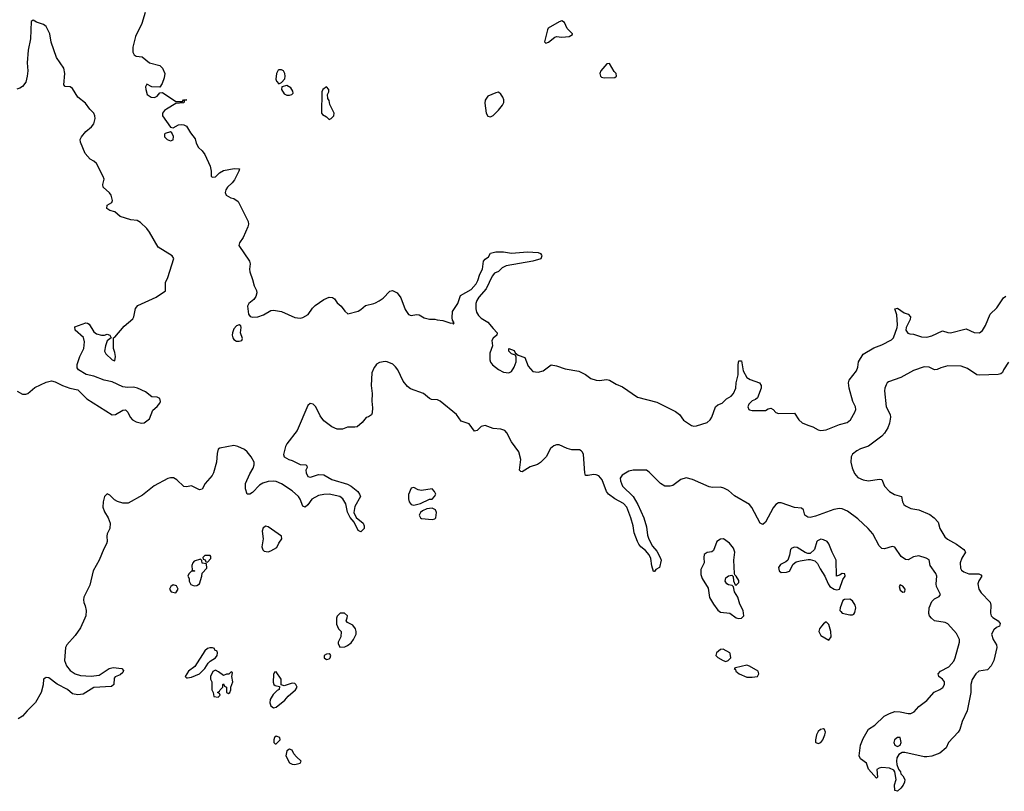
# Model space of a CAD drawing. Header units: inches. Extents: x 2396598 to 2566999, y 262085 to 451979.
# Tile 214 of 256: x 2507309 to 2514757, y 371502 to 377337. Entities that reach past the tile are written whole.
import ezdxf

# ---------------------------------------------------------------- set-up
doc = ezdxf.new("R2010")
doc.units = ezdxf.units.IN
doc.header["$MEASUREMENT"] = 0
doc.layers.add('C5307', color=7, linetype='Continuous')
doc.layers.add('C5317', color=7, linetype='Continuous')

msp = doc.modelspace()

# ---------------------------------------------------------------- linework, layer by layer
at = {"layer": 'C5307', "color": 5, "elevation": 20}
for points in [[(2508258.3, 377390), (2508232.6, 377307.4), (2508184.4, 377210), (2508164.3, 377130), (2508165.2, 377090), (2508174.9, 377070), (2508190, 377060.9), (2508235.3, 377055.3), (2508290.3, 377010.3), (2508370.6, 376990), (2508390.4, 376970), (2508407.7, 376930), (2508403.4, 376896.6), (2508386.4, 376853.6), (2508370, 376826), (2508310, 376829), (2508270, 376848.7), (2508262, 376830), (2508262.4, 376810), (2508274.8, 376770), (2508304.7, 376750), (2508330, 376747.2), (2508350, 376757.3), (2508370, 376784.7), (2508390, 376786.8), (2508490, 376718.8), (2508542, 376718), (2508548, 376730), (2508574, 376730), (2508554, 376726), (2508554, 376714), (2508552, 376710), (2508549, 376709), (2508490, 376702.7), (2508419.3, 376660.7), (2508404.6, 376650), (2508390.3, 376630), (2508390.3, 376610), (2508450, 376524.7), (2508470, 376518.8), (2508510, 376540.7), (2508530, 376544), (2508550, 376541), (2508570, 376531), (2508579.8, 376519.8), (2508601.4, 376481.4), (2508635.5, 376435.5), (2508644.1, 376404.1), (2508662, 376370), (2508690, 376344), (2508710, 376316), (2508750.6, 376230), (2508758.8, 376190), (2508758, 376150), (2508770, 376144.9), (2508790, 376148.4), (2508821.5, 376178.5), (2508850, 376197), (2508931.6, 376211.6), (2508971, 376210), (2508966, 376190), (2508933.4, 376126.6), (2508916.6, 376103.4), (2508881.6, 376070), (2508868.7, 376050), (2508864.4, 376030), (2508870.8, 376010), (2508906, 375990), (2508930, 375984.2), (2508960.7, 375960.7), (2509038.4, 375810), (2509040.4, 375790), (2509034.4, 375770), (2508998.7, 375690), (2508972.7, 375650), (2508968.2, 375630), (2509046.8, 375510), (2509051.8, 375490), (2509046.8, 375450), (2509049.6, 375430), (2509071.6, 375371.6), (2509083.3, 375323.3), (2509101.5, 375290), (2509104.1, 375270), (2509095.8, 375244.2), (2509079.3, 375220.7), (2509043.8, 375190), (2509032.4, 375170), (2509040.3, 375110), (2509052.8, 375092.7), (2509070, 375088.1), (2509110.3, 375090.2), (2509154.5, 375105.5), (2509210, 375138.7), (2509230, 375140.9), (2509290, 375129.2), (2509390, 375085.8), (2509430, 375080.2), (2509450, 375084.7), (2509491.9, 375108.1), (2509523.9, 375156.1), (2509545.5, 375174.5), (2509610, 375222), (2509650, 375237.4), (2509674.7, 375234.7), (2509690, 375225.5), (2509710, 375196.3), (2509741, 375170), (2509770, 375132), (2509792, 375112), (2509870, 375132.7), (2509890, 375144.4), (2509924.5, 375175.5), (2509988.7, 375190), (2510000, 375195.6)], [(2507290, 374527.7), (2507330, 374506.2), (2507354.9, 374505.1), (2507370, 374510.2), (2507424.7, 374555.3), (2507510, 374595.9), (2507550, 374605), (2507578, 374598), (2507634.4, 374570), (2507689.7, 374550.3), (2507750, 374536.9), (2507816.9, 374470), (2508010, 374349.2), (2508034, 374350), (2508090, 374384), (2508110, 374386), (2508127.9, 374367.9), (2508146, 374330), (2508162, 374310), (2508190, 374294.9), (2508230, 374284.9), (2508250, 374287.3), (2508290, 374318.8), (2508317.2, 374382.8), (2508350, 374410.8), (2508370, 374436), (2508374.7, 374450), (2508370, 374471.8), (2508350, 374482.7), (2508310, 374484), (2508262, 374522), (2508201.2, 374550), (2508170, 374557.7), (2508124.4, 374555.6), (2508090, 374561), (2508010, 374597.8), (2507949.3, 374610), (2507870, 374640.9), (2507812.6, 374652.6), (2507755.3, 374690), (2507743.2, 374703.2), (2507745.2, 374730), (2507765.2, 374790), (2507794.5, 374850), (2507800.1, 374900.1), (2507792.9, 374932.9), (2507729.4, 374990), (2507726, 375014), (2507810, 375044.9), (2507822.5, 375042.5), (2507834.7, 375034.7), (2507870, 374976), (2507890, 374960.7), (2507929, 374951), (2507950, 374951.3), (2507970, 374958), (2507991.3, 374950), (2508002, 374930), (2507970, 374908), (2507957.3, 374870), (2507950.8, 374830), (2507962, 374810), (2508010, 374763.8), (2508030, 374756), (2508034.5, 374790), (2508030, 374819), (2508018.4, 374850), (2508018, 374930), (2508030, 374936), (2508099.7, 375020.3), (2508164.4, 375075.6), (2508173.7, 375090), (2508186.1, 375153.9), (2508203.3, 375176.7), (2508340.5, 375239.5), (2508413.2, 375286.8), (2508412, 375350), (2508430, 375386), (2508476, 375530), (2508463.7, 375550), (2508357.4, 375617.4), (2508290, 375730.8), (2508270, 375757.3), (2508223.6, 375803.6), (2508197.2, 375817.2), (2508150, 375823.9), (2508069.3, 375849.3), (2508030, 375884.2), (2507990, 375893.3), (2507968.8, 375910), (2507970, 375934), (2508005.8, 375954.2), (2508011.4, 375968.6), (2508000.9, 376010), (2507988.3, 376028.3), (2507941.5, 376070), (2507938.7, 376090), (2507947.2, 376130), (2507940.4, 376150), (2507891.1, 376250), (2507870, 376266.9), (2507841.3, 376281.3), (2507803.8, 376323.8), (2507769.3, 376410), (2507766, 376430), (2507776.3, 376450), (2507809.2, 376490.8), (2507852.5, 376527.5), (2507870.3, 376549.7), (2507880.5, 376590), (2507878.4, 376610), (2507870, 376629.7), (2507838.8, 376658.8), (2507806.3, 376706.3), (2507749.9, 376749.9), (2507710, 376816.4), (2507690, 376828.3), (2507652.5, 376832.5), (2507644.2, 376844.2), (2507649.9, 376930.2), (2507643.4, 376970), (2507588.5, 377050), (2507546.4, 377166.4), (2507538.3, 377230), (2507510, 377285.1), (2507490, 377299.8), (2507437.7, 377317.7), (2507410, 377334), (2507396, 377324), (2507391.9, 377191.9), (2507373.5, 377106.5), (2507366.4, 377010), (2507370.2, 376950), (2507366.7, 376910), (2507354.8, 376865.2), (2507330, 376832.6), (2507310, 376818.2), (2507288.4, 376811.6)], [(2510000, 374719.8), (2509990, 374707.6), (2509973.6, 374666.4), (2509966.9, 374570), (2509975.1, 374510), (2509973.3, 374453.3), (2509977.8, 374402.3), (2509976.8, 374363.2), (2509970, 374348.7), (2509947.3, 374332.7), (2509930, 374328.7), (2509900.7, 374290), (2509861.4, 374258.6), (2509845.5, 374254.5), (2509790, 374255.8), (2509750, 374239.1), (2509710, 374239.8), (2509670, 374259.2), (2509610, 374302.7), (2509582, 374342), (2509548.5, 374410), (2509530, 374428.5), (2509506.5, 374433.5), (2509490, 374418.4), (2509409.5, 374230.5), (2509330.3, 374130), (2509320.3, 374110), (2509305.5, 374050), (2509311, 374030), (2509344.7, 374010), (2509370, 374003), (2509430, 373973), (2509474, 373970), (2509482, 373962), (2509484.7, 373950), (2509474, 373930), (2509475.5, 373910), (2509490, 373883), (2509510, 373876.4), (2509570, 373896.5), (2509610, 373895.2), (2509670, 373859.6), (2509790, 373823.6), (2509815.5, 373810), (2509866.8, 373770), (2509880.7, 373750), (2509886.8, 373730), (2509845.4, 373654.6), (2509838, 373610), (2509853.3, 373573.3), (2509907.3, 373530), (2509916.3, 373510), (2509914, 373490), (2509890, 373465.2), (2509870, 373475.3), (2509838.3, 373538.3), (2509810, 373572.3), (2509790, 373613.2), (2509776.5, 373676.5), (2509754.3, 373714.3), (2509730, 373732.3), (2509650, 373749.7), (2509610, 373747.3), (2509570, 373738.2), (2509518, 373710), (2509490, 373669.4), (2509470, 373649.4), (2509450, 373659.3), (2509431.1, 373710), (2509418, 373730), (2509370, 373774), (2509290, 373825.8), (2509250, 373843.8), (2509230, 373847.7), (2509190, 373844.5), (2509147.8, 373832.2), (2509124, 373816), (2509070, 373761.6), (2509050, 373749.4), (2509030, 373749), (2509018, 373790), (2509018.5, 373830), (2509050, 373903), (2509074.7, 373945.3), (2509082.9, 373970), (2509082.3, 373990), (2509061.4, 374030), (2509028.8, 374070), (2509010, 374085.7), (2508958.9, 374110), (2508930, 374116.6), (2508823.5, 374096.5), (2508811.4, 374088.6), (2508802.7, 374057.3), (2508797.3, 373990), (2508774.7, 373910), (2508764.9, 373890), (2508711.8, 373830), (2508690, 373786.6), (2508670, 373782.4), (2508610, 373812.4), (2508570, 373805.4), (2508550, 373808), (2508498.4, 373858.4), (2508472.1, 373872.1), (2508450, 373873.5), (2508430, 373867.3), (2508327.6, 373812.4), (2508237.7, 373742.3), (2508130, 373681.1), (2508090, 373679.8), (2508050, 373693.3), (2508026, 373706), (2507990, 373741.3), (2507970, 373751.5), (2507950.4, 373730), (2507939.6, 373690), (2507939, 373650), (2507950, 373616.3), (2507978.3, 373570), (2507994.6, 373530), (2507990.3, 373490), (2507972, 373450), (2507968.4, 373430), (2507970.4, 373390), (2507966.9, 373373.1), (2507944.7, 373335.3), (2507911, 373250), (2507865, 373170), (2507839, 373061), (2507795.6, 372970), (2507791.7, 372950), (2507794.6, 372930), (2507805.3, 372905.3), (2507812.3, 372870), (2507809.3, 372830), (2507802.3, 372810), (2507770, 372737.4), (2507730, 372680.5), (2507665.3, 372610), (2507656.5, 372590), (2507649.2, 372490.8), (2507662.3, 372450), (2507690, 372416.2), (2507730, 372390.2), (2507770, 372377.1), (2507850, 372372.7), (2507910, 372380.9), (2507987.3, 372430), (2508017.2, 372437.2), (2508082, 372430), (2508094.6, 372414.6), (2508090, 372401.2), (2508070, 372382.9), (2508032.4, 372367.6), (2508023.1, 372356.9), (2508020.5, 372310), (2508004.7, 372295.3), (2507870, 372286), (2507790, 372237.4), (2507750, 372232.4), (2507710, 372239.7), (2507671, 372271), (2507592.6, 372312.6), (2507530, 372359.1), (2507510, 372361.6), (2507501.7, 372358.3), (2507490.4, 372349.6), (2507488.1, 372308.1), (2507471.7, 372250), (2507430, 372173.2), (2507364.9, 372110), (2507330, 372069.6), (2507298.8, 372050)]]:
    msp.add_lwpolyline(points, dxfattribs=at)
at = {"layer": 'C5307', "color": 5}
for points, elevation in [([(2509290, 376958), (2509270, 376958), (2509264.7, 376955.3), (2509251.3, 376928.7), (2509246.4, 376886.4), (2509251.1, 376871.1), (2509270, 376852), (2509290, 376862), (2509314, 376890), (2509317.2, 376910), (2509314, 376930), (2509306, 376950)], 40), ([(2509330, 376839), (2509291.3, 376828.7), (2509290.8, 376810), (2509310, 376774.8), (2509330, 376766), (2509350, 376764.9), (2509368, 376770), (2509378, 376782), (2509376.5, 376796.5), (2509360.2, 376820.2)], 40), ([(2509630, 376828), (2509602, 376810), (2509594, 376790), (2509592, 376630), (2509599.6, 376619.6), (2509630, 376602), (2509650, 376582), (2509666, 376590), (2509686, 376610), (2509688, 376630), (2509655.3, 376695.3), (2509650, 376726), (2509640.4, 376740.4), (2509638, 376770), (2509648, 376790), (2509648, 376810)], 40), ([(2508450, 376489.5), (2508410, 376476.9), (2508404, 376470), (2508403.9, 376450), (2508426, 376430), (2508450, 376421.5), (2508470, 376427.7), (2508473.7, 376453.7), (2508461.2, 376481.2)], 20), ([(2508970, 375029), (2508950, 375021.2), (2508930, 374999), (2508918.4, 374970), (2508915.8, 374950), (2508921.3, 374930), (2508930, 374919.3), (2508950, 374905.7), (2508970, 374904.9), (2508988.7, 374910), (2508994.8, 374925.2), (2508979.6, 374970), (2508985.2, 375010), (2508982, 375022)], 20), ([(2509170, 373506.6), (2509150, 373493.2), (2509144.4, 373470), (2509150.5, 373410), (2509142, 373350), (2509148, 373328), (2509158.8, 373318.8), (2509190, 373314), (2509210, 373319.1), (2509254.2, 373345.8), (2509270, 373378), (2509292.7, 373410), (2509289.2, 373430), (2509190, 373500.7)], 40), ([(2508678, 373258), (2508630, 373242), (2508618, 373230), (2508611.3, 373210), (2508614, 373174), (2508634, 373170), (2508630, 373166), (2508610, 373166), (2508590, 373146), (2508582, 373130), (2508591.6, 373111.6), (2508592, 373090), (2508604.7, 373064.7), (2508630, 373056), (2508650, 373057.3), (2508670, 373072), (2508688, 373130), (2508688.4, 373151.6), (2508726, 373190), (2508722, 373222), (2508690, 373226), (2508687.3, 373247.3)], 40), ([(2508750, 373286), (2508710, 373286), (2508694, 373270), (2508698, 373258), (2508712.7, 373252.7), (2508718, 373238), (2508730, 373234), (2508756.4, 373263.6), (2508756.4, 373276.4)], 40), ([(2508470, 373062), (2508452, 373050), (2508442, 373030), (2508454, 373010), (2508490, 373002), (2508508, 373030), (2508494.6, 373054.6)], 40), ([(2509766, 372850), (2509734, 372850), (2509710, 372826), (2509704.7, 372810), (2509704.7, 372764.7), (2509722, 372730), (2509742, 372710), (2509738, 372670), (2509718, 372630), (2509719.6, 372619.6), (2509732, 372592), (2509770, 372594.8), (2509790, 372604), (2509815.9, 372624.1), (2509834, 372650), (2509854, 372690), (2509855.3, 372710), (2509848.7, 372730), (2509830, 372758), (2509790, 372778), (2509778, 372790), (2509787.3, 372812.7), (2509788, 372830)], 40), ([(2508767.3, 372587.3), (2508747.3, 372587.3), (2508730, 372582), (2508710, 372564), (2508634.2, 372445.8), (2508586, 372410), (2508561, 372370), (2508570, 372361), (2508579.8, 372359.8), (2508610, 372364.9), (2508670, 372391.3), (2508709.2, 372430), (2508734, 372470), (2508750, 372486), (2508790, 372512), (2508802, 372530), (2508806, 372550), (2508802, 372562), (2508786, 372570), (2508782, 372582)], 40), ([(2509650, 372542), (2509630, 372539), (2509612, 372530), (2509612, 372510), (2509630, 372498), (2509650, 372502.8), (2509657.2, 372510), (2509662, 372530), (2509657.2, 372537.2)], 40), ([(2508790, 372418), (2508771.3, 372408.7), (2508752, 372370), (2508752, 372350), (2508762, 372330), (2508762, 372270), (2508774, 372250), (2508778, 372218), (2508810, 372214), (2508826, 372230), (2508822, 372242), (2508806, 372250), (2508822, 372258), (2508826, 372270), (2508846, 372290), (2508846, 372310), (2508850, 372314), (2508858, 372298), (2508874, 372290), (2508874, 372250), (2508890, 372242), (2508898, 372250), (2508906, 372270), (2508906, 372290), (2508921.2, 372330), (2508915.3, 372370), (2508918, 372398), (2508910, 372406), (2508892, 372388), (2508872.7, 372387.3), (2508850, 372378), (2508814, 372406)], 40), ([(2509250, 372406), (2509238, 372402), (2509230, 372386), (2509226, 372326), (2509232, 372310), (2509241, 372301), (2509274, 372294), (2509272, 372272), (2509256, 372264), (2509226, 372234), (2509204.5, 372195.5), (2509200.7, 372170), (2509208.7, 372148.7), (2509230, 372134), (2509250, 372139.3), (2509315.6, 372190), (2509339.7, 372220.3), (2509396, 372270), (2509409, 372290), (2509399.3, 372310), (2509390, 372318), (2509370, 372319.3), (2509310, 372299), (2509286, 372306), (2509288, 372350)], 40), ([(2509250, 371919.3), (2509236, 371910), (2509231.3, 371890), (2509232, 371872), (2509242, 371862), (2509250, 371862), (2509279, 371890), (2509276, 371910)], 40), ([(2509350, 371821.2), (2509330, 371808), (2509322.8, 371770), (2509350, 371718), (2509370, 371706), (2509390, 371704.7), (2509430, 371714), (2509438, 371730), (2509402, 371762), (2509384.1, 371784.1), (2509370, 371813.2)], 40)]:
    msp.add_lwpolyline(points, close=True, dxfattribs=dict(at, elevation=elevation))
at = {"layer": 'C5317', "color": 5}
for points, elevation in [([(2511410, 377327.3), (2511390, 377321.6), (2511308.1, 377271.9), (2511300.9, 377259.1), (2511278.8, 377170), (2511290, 377158.8), (2511310, 377167), (2511356.1, 377203.9), (2511370, 377208.5), (2511410, 377204.9), (2511466, 377210), (2511490, 377224.7), (2511492, 377230), (2511451.1, 377271.1), (2511430, 377314.5)], 40), ([(2511770, 377005.2), (2511750, 377002.7), (2511704.4, 376950), (2511697.1, 376930), (2511703, 376910), (2511710, 376902), (2511730, 376897.1), (2511810, 376900.7), (2511824, 376910), (2511821.2, 376930), (2511805.8, 376945.8)], 40), ([(2510930, 376789.2), (2510910, 376784.5), (2510850, 376757.2), (2510830, 376728), (2510826.6, 376706.6), (2510838.4, 376630), (2510850, 376607.7), (2510870, 376603), (2510890, 376613.4), (2510930, 376653.4), (2510962.7, 376690), (2510972.3, 376710), (2510972, 376730), (2510964.5, 376750), (2510950, 376773.2)], 40), ([(2510290, 373798), (2510270, 373795.3), (2510250, 373746), (2510250, 373714), (2510256, 373690), (2510270, 373671.3), (2510290, 373666.8), (2510342, 373678), (2510408.9, 373711.1), (2510430, 373712), (2510448, 373730), (2510458, 373750), (2510448, 373770), (2510428.4, 373788.4), (2510350, 373777.2), (2510322.7, 373782.7)], 40), ([(2510430, 373642), (2510390, 373638), (2510356.9, 373623.1), (2510342, 373610), (2510332, 373590), (2510342, 373570), (2510350, 373566), (2510430, 373558), (2510450, 373562), (2510458, 373570), (2510462, 373610), (2510455.3, 373630)], 40), ([(2512633.2, 373410), (2512610, 373409.6), (2512583.8, 373390), (2512557.8, 373322.2), (2512546.1, 373313.9), (2512510, 373308.2), (2512487.3, 373292.7), (2512483.5, 373270), (2512486.7, 373230), (2512461.5, 373178.5), (2512461.3, 373141.3), (2512472.1, 373112.1), (2512517.2, 373037.2), (2512527.3, 372967.3), (2512556.3, 372916.3), (2512591.2, 372871.2), (2512610, 372857), (2512681, 372850), (2512730, 372814), (2512750, 372808.7), (2512770, 372810.4), (2512786, 372830), (2512782.7, 372870), (2512757.8, 372917.8), (2512741, 372970), (2512717.6, 373010), (2512709.3, 373049.3), (2512697.5, 373057.5), (2512670, 373062.4), (2512659.5, 373070), (2512646.9, 373090), (2512650, 373115.5), (2512670, 373130.6), (2512696, 373136), (2512706.4, 373126.4), (2512710, 373094), (2512722, 373062), (2512730, 373061), (2512750, 373082), (2512750, 373095.3), (2512730, 373128), (2512718, 373138), (2512715.3, 373150), (2512711.4, 373248.6), (2512719.7, 373310), (2512710, 373341.2), (2512679.3, 373379.3)], 40), ([(2513370, 373407.8), (2513343.8, 373396.2), (2513338, 373390), (2513320.7, 373330), (2513290, 373301.2), (2513270, 373299.3), (2513250, 373306.6), (2513190, 373346.6), (2513170, 373349.3), (2513150, 373341.2), (2513138.8, 373330), (2513132.8, 373287.2), (2513118.8, 373250), (2513103.8, 373236.2), (2513063.7, 373216.3), (2513050, 373195.3), (2513054, 373170), (2513070, 373156.3), (2513110, 373158), (2513133.6, 373166.4), (2513160.8, 373219.2), (2513184, 373236), (2513214.2, 373245.8), (2513273.7, 373253.7), (2513290, 373254), (2513323.7, 373243.7), (2513344.9, 373224.9), (2513364.2, 373184.2), (2513399.5, 373130), (2513424.4, 373070), (2513438, 373050), (2513470, 373030.4), (2513490, 373025.5), (2513510, 373031), (2513536.6, 373103.4), (2513554, 373130), (2513550, 373146), (2513530, 373148.7), (2513510, 373135.3), (2513489, 373129), (2513484.7, 373250), (2513454, 373310), (2513430, 373374.5), (2513416.2, 373390), (2513390, 373402.6)], 40), ([(2513970, 373062), (2513962.8, 373050), (2513970, 373022), (2513990, 373006.8), (2514006, 373010), (2514008, 373030), (2513990, 373054)], 40), ([(2513590, 372954.5), (2513548.3, 372951.7), (2513535.2, 372944.8), (2513514.9, 372890), (2513514, 372870), (2513520.4, 372860.4), (2513532, 372850), (2513590, 372836.3), (2513610, 372836), (2513619.3, 372840.7), (2513626.8, 372853.2), (2513633.6, 372890), (2513629.6, 372910), (2513610, 372941.2)], 40), ([(2513410, 372782.7), (2513390, 372769.4), (2513374.9, 372750), (2513360.5, 372730), (2513355.5, 372710), (2513370, 372680.7), (2513430, 372644), (2513447.3, 372670), (2513445.4, 372710), (2513430, 372764)], 40), ([(2512630, 372578), (2512610, 372575.1), (2512580.7, 372550), (2512574.8, 372530), (2512590, 372514.8), (2512630, 372491), (2512650, 372484.7), (2512668.9, 372491.1), (2512688, 372510), (2512684.7, 372544.7), (2512682, 372550)], 40), ([(2512810, 372456), (2512723.6, 372436.4), (2512714, 372430), (2512723.6, 372423.6), (2512726, 372410), (2512752, 372390), (2512810, 372364.9), (2512850, 372365.5), (2512890, 372371.3), (2512899.3, 372390), (2512896, 372410), (2512830, 372449.2)], 40), ([(2513390, 371974.5), (2513367.3, 371970), (2513350, 371955.1), (2513337.6, 371930), (2513328.8, 371890), (2513330, 371874), (2513330.7, 371870.7), (2513350, 371863.8), (2513370, 371870.6), (2513385.1, 371890), (2513400.7, 371930), (2513404.5, 371950), (2513397.2, 371970)], 40), ([(2513950, 371909), (2513926, 371890), (2513922.8, 371870), (2513930, 371852), (2513950, 371841), (2513970, 371852), (2513977.2, 371870), (2513968.4, 371908.4)], 20)]:
    msp.add_lwpolyline(points, close=True, dxfattribs=dict(at, elevation=elevation))
at = {"layer": 'C5317', "color": 5, "elevation": 20}
for points in [[(2510000, 375195.6), (2510029.2, 375210), (2510059.5, 375230), (2510110, 375284.9), (2510130, 375288), (2510164, 375270), (2510192.8, 375232.7), (2510226.2, 375146.2), (2510250, 375106.8), (2510270, 375098.8), (2510310, 375106.8), (2510330, 375106), (2510370, 375081), (2510410, 375071.3), (2510450, 375071.3), (2510466, 375066), (2510510, 375063), (2510570, 375043), (2510583.6, 375043.6), (2510590, 375034), (2510594.6, 375045.4), (2510584.1, 375064.1), (2510581.3, 375081.3), (2510582.4, 375130), (2510622.6, 375190), (2510642.6, 375250), (2510723.2, 375296.8), (2510761.5, 375338.5), (2510774.8, 375365.2), (2510788.8, 375411.2), (2510811.1, 375450), (2510818, 375510), (2510830, 375526.8), (2510856.5, 375543.5), (2510870, 375571), (2510910, 375580.7), (2510970, 375580.5), (2511030, 375570.5), (2511150, 375581.3), (2511230, 375576.4), (2511248.3, 375568.3), (2511256.5, 375556.5), (2511259.3, 375550), (2511251.3, 375528.7), (2511190.2, 375509.8), (2510990, 375476), (2510959.7, 375460.3), (2510930, 375433), (2510900.8, 375419.2), (2510882.2, 375397.8), (2510837.4, 375302.6), (2510782.7, 375237.3), (2510767.8, 375212.2), (2510760.2, 375190), (2510758.8, 375150), (2510764.7, 375124.7), (2510778.9, 375098.9), (2510800.3, 375080.3), (2510850.3, 375050.3), (2510890, 375000.7), (2510921, 374970), (2510918, 374950), (2510890, 374928), (2510881, 374910), (2510886, 374870), (2510864.7, 374815.3), (2510865.2, 374765.2), (2510870, 374747.7), (2510886.5, 374726.5), (2510930, 374690.4), (2510970, 374672.4), (2511010, 374666), (2511030, 374677.3), (2511049.5, 374710), (2511064.5, 374750), (2511064.7, 374784.7), (2511059, 374799), (2511029.3, 374809.3), (2511009.4, 374829.4), (2511010, 374851.3), (2511050, 374834.8), (2511058, 374818), (2511080.7, 374800.7), (2511130, 374782), (2511156.7, 374716.7), (2511190, 374677.3), (2511230, 374672.4), (2511270, 374681.6), (2511330, 374726.8), (2511370, 374719.3), (2511435.3, 374695.3), (2511538, 374678), (2511590, 374652.9), (2511630, 374624.2), (2511669.6, 374610.4), (2511692.8, 374607.2), (2511750, 374615.3), (2511770, 374611.8), (2511821.8, 374581.8), (2511870, 374561.1), (2511983.1, 374483.1), (2512130, 374444.3), (2512270, 374372.9), (2512300.2, 374350), (2512330, 374307.4), (2512390, 374267.4), (2512410, 374263.1), (2512430, 374266.3), (2512510, 374291.7), (2512532.6, 374310), (2512544, 374330), (2512571.6, 374408.4), (2512590, 374424), (2512622, 374438), (2512655.1, 374470), (2512690.7, 374489.3), (2512709.8, 374510.2), (2512727.6, 374550), (2512730, 374591.3), (2512743.5, 374650), (2512744.4, 374730), (2512750, 374756), (2512770, 374756), (2512780.8, 374680.8), (2512810, 374630.4), (2512835.8, 374615.8), (2512906, 374590), (2512918, 374570), (2512919.3, 374550), (2512890, 374477.2), (2512875.3, 374464.7), (2512850, 374454), (2512823.7, 374430), (2512817.6, 374410), (2512823.8, 374390), (2512830, 374385.3), (2512850, 374381.1), (2512930, 374380.3), (2512950, 374382.4), (2512970, 374393.4), (2512990, 374398), (2513010, 374388), (2513030, 374365.5), (2513050, 374358.4), (2513170, 374362), (2513203.7, 374310), (2513229.3, 374289.3), (2513270, 374270.3), (2513310, 374258.7), (2513350, 374235.3), (2513370, 374230.3), (2513410, 374235.2), (2513510, 374276.5), (2513569.6, 374290.3), (2513593.6, 374310), (2513627.1, 374370), (2513633.1, 374390), (2513631, 374410), (2513612.2, 374450), (2513582.8, 374550), (2513578, 374590), (2513583.5, 374610), (2513639.5, 374680.5), (2513649.8, 374710), (2513655, 374750), (2513690, 374808.7), (2513770, 374856.5), (2513830, 374876.9), (2513904.1, 374915.9), (2513918, 374930), (2513946.9, 375010), (2513949.7, 375030), (2513945.1, 375105.1), (2513928.7, 375151.3), (2513950, 375156), (2514000.5, 375120.5), (2514030.8, 375110), (2514047.7, 375090), (2514046, 375070), (2514015.5, 375010), (2514012.7, 374990), (2514027.4, 374967.4), (2514041.8, 374961.8), (2514070, 374958.3), (2514130, 374939.6), (2514170, 374936), (2514210, 374945.3), (2514290, 374984), (2514330, 374970.4), (2514350, 374968.7), (2514470, 374999.1), (2514530, 374970.2), (2514570, 374968.5), (2514593.5, 374986.5), (2514616.2, 375023.8), (2514649.6, 375110), (2514701.2, 375158.8), (2514750, 375233.4), (2514770, 375246)], [(2514790, 374748), (2514751.3, 374690), (2514744.7, 374670), (2514730, 374659), (2514710, 374653.2), (2514570, 374648), (2514549.4, 374650), (2514479, 374699), (2514430, 374717.7), (2514330, 374718.7), (2514276.2, 374703.8), (2514250, 374691.2), (2514230, 374689.8), (2514188.6, 374708.6), (2514150, 374712.8), (2514070, 374682.9), (2513974, 374630), (2513881.6, 374598.4), (2513870.3, 374589.7), (2513863.2, 374576.8), (2513853.7, 374550), (2513852, 374530), (2513863.8, 374410), (2513893.8, 374350), (2513895.6, 374330), (2513890, 374285.2), (2513876.9, 374250), (2513851.1, 374210), (2513830, 374187.8), (2513729.4, 374110.6), (2513670, 374092.3), (2513642.3, 374077.7), (2513609.5, 374050.5), (2513598.4, 374030), (2513595.2, 373990), (2513606.9, 373946.9), (2513624.1, 373904.1), (2513650, 373874.7), (2513690, 373857.8), (2513730, 373848.9), (2513810, 373863.1), (2513830, 373860.5), (2513851.4, 373810), (2513888, 373768), (2513927, 373747), (2513979.3, 373730), (2513986.7, 373690), (2513998, 373670), (2514010, 373659.6), (2514050, 373639.7), (2514110, 373631.1), (2514193.9, 373593.9), (2514226.7, 373570), (2514256.5, 373536.5), (2514270.3, 373490), (2514306.6, 373426.6), (2514328, 373408), (2514395.3, 373370), (2514451.5, 373331.5), (2514459.5, 373319.5), (2514463.8, 373310), (2514435.1, 373264.9), (2514422.9, 373230), (2514425, 373190), (2514434.1, 373174.1), (2514450, 373161.3), (2514490, 373146.5), (2514565.5, 373145.5), (2514579.9, 373139.9), (2514586.8, 373130), (2514565.5, 373094.5), (2514558, 373070), (2514565.3, 373030), (2514582.1, 373002.1), (2514651.3, 372931.3), (2514655.3, 372910), (2514653.1, 372850), (2514658.4, 372830), (2514670, 372815.5), (2514711, 372790), (2514726, 372770), (2514722, 372750), (2514699.3, 372740.7), (2514678.3, 372721.7), (2514661.6, 372690), (2514672.2, 372650), (2514699.5, 372610), (2514701.3, 372590), (2514678.4, 372490), (2514657.1, 372450), (2514630, 372419.3), (2514564, 372410), (2514543, 372390), (2514513.7, 372346.3), (2514503.7, 372310), (2514505.3, 372250), (2514477.3, 372110), (2514439, 372030), (2514420.3, 371970), (2514408.5, 371950), (2514336.3, 371870), (2514317.3, 371830), (2514270, 371789.8), (2514210, 371767.7), (2514170, 371761.5), (2514150, 371762), (2514004, 371796), (2513984.5, 371795.5), (2513959.3, 371780.7), (2513945.5, 371754.5), (2513941.6, 371730), (2513943.8, 371703.8), (2513957.3, 371670), (2513972.4, 371650), (2513975.2, 371635.2), (2513990, 371618.8), (2514004.9, 371590), (2514002.8, 371570), (2513992.5, 371547.5), (2513975.5, 371524.5), (2513950, 371502), (2513928.4, 371508.4), (2513927, 371550), (2513939.3, 371590), (2513929.4, 371649.4), (2513922, 371662), (2513890, 371676), (2513830, 371682), (2513810, 371678), (2513792, 371668), (2513798, 371610), (2513790, 371602), (2513730, 371668.7), (2513714, 371714), (2513670, 371748.7), (2513659.3, 371770), (2513669.5, 371850), (2513690, 371901), (2513730, 371970.8), (2513778.6, 372001.4), (2513849.3, 372070), (2513890, 372090.4), (2513930, 372104.9), (2513970, 372103), (2514030, 372090.4), (2514050, 372090.5), (2514076.3, 372103.7), (2514110, 372142.8), (2514171.7, 372188.3), (2514227.2, 372252.8), (2514270, 372272.4), (2514292.1, 372287.9), (2514304.2, 372310), (2514304.2, 372330), (2514289.8, 372349.8), (2514262.7, 372370), (2514258, 372390), (2514275.1, 372410), (2514337, 372443), (2514374.4, 372485.6), (2514386.2, 372510), (2514417.2, 372630), (2514418, 372650), (2514395.9, 372695.9), (2514330, 372768.5), (2514310, 372777.2), (2514230, 372791.3), (2514205.6, 372810), (2514191.5, 372830), (2514186.3, 372846.3), (2514189.8, 372890), (2514210, 372936), (2514230, 372957.4), (2514264.7, 372975.3), (2514275.1, 372990), (2514245.1, 373050), (2514242.4, 373070), (2514246.6, 373130), (2514240.5, 373150), (2514197, 373210), (2514190, 373252.3), (2514166, 373266), (2514110, 373283.1), (2514070, 373275.6), (2514030, 373253.3), (2514010, 373253.6), (2513978, 373278), (2513930, 373349.3), (2513910, 373353.6), (2513850, 373335.1), (2513830, 373338.4), (2513810, 373359.3), (2513762, 373450), (2513728.7, 373490), (2513650, 373562.2), (2513570, 373619.2), (2513530, 373639.1), (2513510, 373639.8), (2513468.2, 373631.8), (2513330, 373581.6), (2513290, 373572.3), (2513270, 373576), (2513249, 373590), (2513238, 373630), (2513222, 373642), (2513170, 373649.2), (2513070, 373682.4), (2513050, 373683), (2513030, 373671.5), (2513010, 373646.6), (2512950, 373537), (2512930, 373519.5), (2512910, 373529.6), (2512848.2, 373648.2), (2512830, 373669.8), (2512716.3, 373736.3), (2512670, 373776.2), (2512634.6, 373794.6), (2512610, 373801.3), (2512550, 373799.6), (2512524.9, 373804.9), (2512399.8, 373859.8), (2512350, 373871.6), (2512310, 373859), (2512250, 373815.2), (2512230, 373808.8), (2512190, 373810.5), (2512155.9, 373830), (2512070, 373916.1), (2512050, 373930.9), (2511949, 373931), (2511918.2, 373921.8), (2511866.3, 373893.7), (2511852.7, 373870), (2511854, 373850), (2511869, 373810), (2511949.2, 373730), (2511986.2, 373670), (2512030.2, 373570), (2512050, 373501), (2512058.1, 373438.1), (2512068.6, 373408.6), (2512095.6, 373355.6), (2512130, 373318), (2512155.3, 373270), (2512162.4, 373250), (2512150, 373195.3), (2512121.4, 373178.6), (2512110, 373164), (2512104.7, 373164.7), (2512090, 373208), (2512082.5, 373262.5), (2512071.1, 373291.1), (2512043.7, 373323.7), (2512008.5, 373350), (2511992.2, 373370), (2511983.1, 373390), (2511956.4, 373456.4), (2511948.7, 373510), (2511933, 373570), (2511901.5, 373650), (2511877.9, 373677.9), (2511810, 373713.4), (2511762.9, 373750), (2511748.6, 373770), (2511716.5, 373856.5), (2511690, 373886.3), (2511670, 373896.2), (2511650, 373898.6), (2511609.6, 373889.6), (2511589.7, 373889.7), (2511583.5, 373910), (2511573.7, 374050), (2511567.1, 374067.1), (2511556.8, 374076.8), (2511542.8, 374082.8), (2511485, 374085), (2511450, 374095.1), (2511390, 374121.3), (2511370, 374122.4), (2511350, 374115.1), (2511325.4, 374094.6), (2511291.7, 374030), (2511250, 373988.3), (2511227.3, 373972.7), (2511170, 373954.8), (2511110, 373918), (2511100.4, 373920.4), (2511089.8, 373929.8), (2511100.7, 374010), (2511085, 374070), (2511030, 374145.3), (2510993.6, 374213.6), (2510979.2, 374230), (2510950, 374241.2), (2510890, 374245.9), (2510830, 374269), (2510799.1, 374260.9), (2510770, 374229.4), (2510750, 374226), (2510710, 374280.5), (2510650, 374300.5), (2510614.6, 374350), (2510490, 374453.1), (2510470, 374462), (2510424.7, 374464.7), (2510410, 374471.2), (2510364.5, 374510), (2510265.9, 374545.9), (2510242, 374562), (2510210, 374602.9), (2510169.9, 374690), (2510152.5, 374712.5), (2510130.7, 374730.7), (2510090, 374750.5), (2510073.1, 374753.1), (2510030, 374745.3), (2510009.1, 374730.9), (2510000, 374719.8)]]:
    msp.add_lwpolyline(points, dxfattribs=at)

doc.saveas('drawing.dxf')
